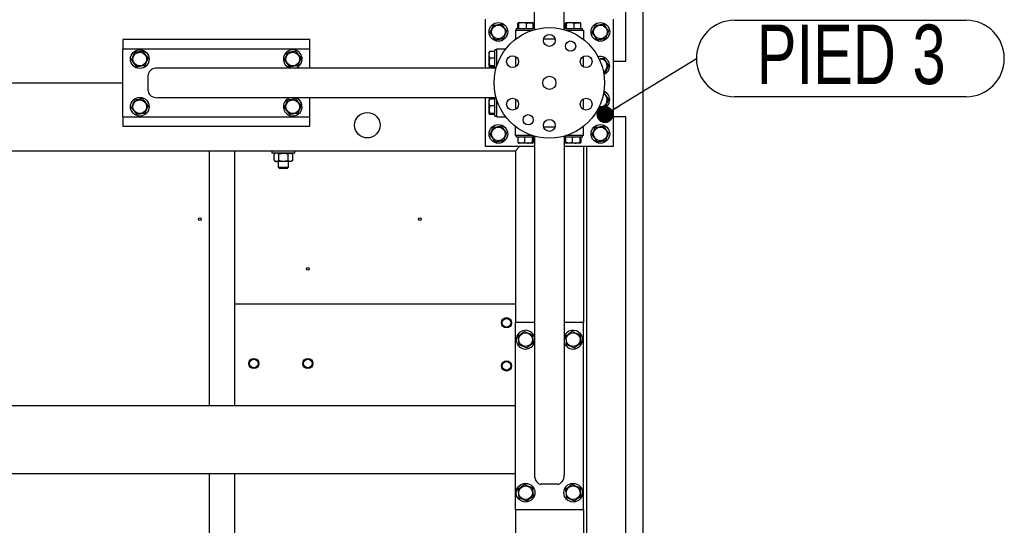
# Model space of a CAD drawing. Header units: millimetres. Extents: x 5 to 589, y 5 to 415.
# Tile 19 of 68: x 359 to 417, y 79 to 109. Entities that reach past the tile are written whole.
import ezdxf

# ---------------------------------------------------------------- set-up
doc = ezdxf.new("R2010")
doc.units = ezdxf.units.MM
doc.layers.add('NOTES', color=6, linetype='Continuous')
doc.layers.add('TRAIT-FORT', color=4, linetype='Continuous', lineweight=25)
doc.styles.add('SLDTEXTSTYLE0', font='TXT', dxfattribs={"width": 0.75})
doc.dimstyles.new('SLDDIMSTYLE4', dxfattribs={"dimtxt": 0.18, "dimasz": 1, "dimexe": 0, "dimexo": 0.0625, "dimgap": 0, "dimtad": 0, "dimtih": 1, "dimtoh": 1, "dimdec": 0, "dimrnd": 1e-09, "dimzin": 0, "dimdsep": 46, "dimtxsty": 'Standard', "dimblk1": 'DOT', "dimblk2": 'DOT', "dimsah": 1, "dimcen": 0.09, "dimadec": 0, "dimazin": 0, "dimtfac": 1, "dimtdec": 0, "dimtofl": 0, "dimtmove": 0, "dimatfit": 3, "dimldrblk": 'DOT', "dimfxl": 1, "dimfrac": 2, "dimtolj": 1, "dimtzin": 0, "dimarcsym": 0})

# ---------------------------------------------------------------- blocks, each defined once
blk = doc.blocks.new('SW_NOTE_4')
at = {"layer": 'NOTES', "color": 0}
for p, q in [((2.248, 2.248), (15.872, 2.248)), ((15.872, -2.248), (2.248, -2.248))]:
    blk.add_line(p, q, dxfattribs=at)
for centre, start, end in [((2.248, 0), 90, 270), ((15.872, 0), 270, 90)]:
    blk.add_arc(centre, 2.248, start, end, dxfattribs=at)
at = {"layer": 'NOTES', "color": 0, "insert": (9.109, 1.994), "char_height": 3.5, "attachment_point": 2, "style": 'SLDTEXTSTYLE0'}
blk.add_mtext('PIED 3', dxfattribs=at)
blk = doc.blocks.new('_Dot')
at = {"color": 0, "linetype": 'ByBlock', "lineweight": -2}
blk.add_line((-0.5, 0), (-1, 0), dxfattribs=at)
at = {"color": 0, "linetype": 'ByBlock', "const_width": 0.5}
blk.add_lwpolyline([(-0.25, 0, 1), (0.25, 0, 1)], format="xyb", close=True, dxfattribs=at)

msp = doc.modelspace()

# ---------------------------------------------------------------- linework, layer by layer
at = {"layer": 'TRAIT-FORT', "color": 4, "linetype": 'Continuous', "lineweight": 25}
for p, q in [((395.42, 200.426), (395.42, 49.927)), ((394.42, 106.177), (394.42, 151.177)), ((389.045, 108.127), (389.045, 127.991)), ((390.795, 108.127), (390.795, 127.991)), ((386.17, 105.802), (386.17, 108.677)), ((388.068, 108.127), (388.068, 108.426)), ((388.116, 108.477), (388.091, 108.462)), ((388.116, 108.477), (388.923, 108.477)), ((388.128, 108.127), (388.128, 108.426)), ((388.58, 108.127), (388.58, 108.426)), ((388.948, 108.462), (388.923, 108.477)), ((388.972, 108.127), (388.972, 108.426)), ((390.868, 108.127), (390.868, 108.426)), ((390.916, 108.477), (390.891, 108.462)), ((390.916, 108.477), (391.723, 108.477)), ((390.928, 108.127), (390.928, 108.426)), ((391.38, 108.127), (391.38, 108.426)), ((391.748, 108.462), (391.723, 108.477)), ((391.772, 108.127), (391.772, 108.426)), ((393.67, 108.677), (393.67, 101.177)), ((387.92, 108.027), (387.92, 107.527)), ((387.92, 108.027), (388.944, 108.027)), ((387.97, 108.127), (387.97, 108.027)), ((387.97, 108.127), (389.07, 108.127)), ((389.07, 108.063), (389.07, 108.127)), ((390.77, 108.127), (390.77, 108.063)), ((390.77, 108.127), (391.87, 108.127)), ((390.896, 108.027), (391.92, 108.027)), ((391.87, 108.027), (391.87, 108.127)), ((391.92, 108.027), (391.92, 107.527)), ((364.82, 107.477), (364.82, 106.927)), ((375.82, 107.477), (364.82, 107.477)), ((375.82, 106.927), (375.82, 107.477)), ((387.92, 107.527), (387.97, 107.527)), ((387.92, 107.527), (387.92, 107.488)), ((389.584, 107.527), (390.255, 107.527)), ((391.87, 107.527), (391.92, 107.527)), ((391.92, 107.527), (391.92, 107.488)), ((364.82, 102.927), (364.82, 106.927)), ((364.82, 106.927), (375.82, 106.927)), ((375.82, 105.802), (375.82, 106.927)), ((386.384, 106.755), (386.37, 106.73)), ((386.37, 105.923), (386.37, 106.73)), ((386.72, 106.779), (386.42, 106.779)), ((386.82, 106.877), (386.72, 106.877)), ((386.72, 105.777), (386.72, 106.877)), ((386.82, 106.927), (387.32, 106.927)), ((386.82, 105.903), (386.82, 106.927)), ((387.32, 106.877), (387.32, 106.927)), ((387.32, 106.927), (387.358, 106.927)), ((386.72, 106.387), (386.42, 106.387)), ((387.92, 106.485), (387.92, 105.868)), ((391.92, 105.868), (391.92, 106.485)), ((392.87, 106.327), (392.847, 106.324)), ((394.295, 106.177), (393.67, 106.177)), ((394.42, 106.177), (394.295, 106.177)), ((386.72, 105.802), (366.855, 105.802)), ((374.609, 105.818), (374.656, 105.802)), ((386.37, 105.923), (386.384, 105.898)), ((386.72, 105.935), (386.42, 105.935)), ((386.72, 105.874), (386.42, 105.874)), ((386.433, 105.866), (386.436, 105.874)), ((386.433, 105.866), (386.481, 105.802)), ((386.72, 105.777), (386.783, 105.777)), ((332.02, 104.927), (364.82, 104.927)), ((366.32, 104.452), (366.32, 105.402)), ((386.72, 104.052), (366.855, 104.052)), ((375.82, 102.927), (375.82, 104.052)), ((386.17, 101.177), (386.17, 104.052)), ((386.384, 103.955), (386.37, 103.93)), ((386.37, 103.123), (386.37, 103.93)), ((386.72, 103.979), (386.42, 103.979)), ((386.783, 104.077), (386.72, 104.077)), ((386.72, 102.977), (386.72, 104.077)), ((386.82, 102.927), (386.82, 103.951)), ((387.92, 103.985), (387.92, 103.368)), ((391.92, 103.368), (391.92, 103.985)), ((386.72, 103.587), (386.42, 103.587)), ((386.72, 103.135), (386.42, 103.135)), ((364.82, 102.927), (364.82, 102.377)), ((364.82, 102.927), (375.82, 102.927)), ((375.82, 102.377), (375.82, 102.927)), ((386.37, 103.123), (386.384, 103.098)), ((386.72, 103.074), (386.42, 103.074)), ((386.72, 102.977), (386.82, 102.977)), ((386.82, 102.927), (387.32, 102.927)), ((387.32, 102.927), (387.32, 102.977)), ((387.32, 102.927), (387.358, 102.927)), ((394.295, 102.927), (393.67, 102.927)), ((394.42, 102.927), (394.295, 102.927)), ((394.42, 52.927), (394.42, 102.927)), ((364.82, 102.377), (375.82, 102.377)), ((387.92, 102.327), (387.92, 102.365)), ((387.97, 102.327), (387.92, 102.327)), ((387.92, 101.827), (387.92, 102.327)), ((390.255, 102.327), (389.584, 102.327)), ((391.92, 102.327), (391.87, 102.327)), ((391.92, 102.327), (391.92, 102.365)), ((391.92, 101.827), (391.92, 102.327)), ((388.944, 101.827), (387.92, 101.827)), ((387.97, 101.827), (387.97, 101.727)), ((389.07, 101.727), (387.97, 101.727)), ((388.068, 101.727), (388.068, 101.427)), ((388.091, 101.391), (388.116, 101.377)), ((388.459, 101.727), (388.459, 101.427)), ((388.911, 101.727), (388.911, 101.427)), ((388.923, 101.377), (388.948, 101.391)), ((388.972, 101.727), (388.972, 101.427)), ((389.045, 101.727), (389.045, 81.862)), ((389.07, 101.727), (389.07, 101.79)), ((390.77, 101.79), (390.77, 101.727)), ((391.87, 101.727), (390.77, 101.727)), ((390.795, 101.727), (390.795, 81.862)), ((390.868, 101.727), (390.868, 101.427)), ((390.891, 101.391), (390.916, 101.377)), ((391.92, 101.827), (390.896, 101.827)), ((391.259, 101.727), (391.259, 101.427)), ((391.711, 101.727), (391.711, 101.427)), ((391.723, 101.377), (391.748, 101.391)), ((391.772, 101.727), (391.772, 101.427)), ((391.87, 101.727), (391.87, 101.827)), ((308.92, 100.927), (387.92, 100.927)), ((369.92, 85.927), (369.92, 100.927)), ((371.42, 85.927), (371.42, 100.927)), ((373.595, 100.927), (373.595, 100.802)), ((374.945, 100.802), (374.945, 100.927)), ((389.045, 101.177), (386.17, 101.177)), ((387.92, 100.927), (388.17, 101.177)), ((388.17, 101.177), (387.92, 100.927)), ((387.92, 100.927), (387.92, 90.827)), ((388.923, 101.377), (388.116, 101.377)), ((393.67, 101.177), (390.795, 101.177)), ((391.723, 101.377), (390.916, 101.377)), ((391.92, 101.177), (391.92, 90.827)), ((392.12, 52.927), (392.12, 101.177)), ((374.945, 100.802), (373.595, 100.802)), ((373.795, 100.802), (373.721, 100.728)), ((373.721, 100.375), (373.721, 100.728)), ((373.721, 100.375), (373.795, 100.302)), ((373.858, 100.302), (373.795, 100.302)), ((374.27, 100.302), (373.858, 100.302)), ((373.97, 100.302), (373.97, 99.977)), ((373.995, 100.375), (373.995, 100.728)), ((374.681, 100.302), (374.27, 100.302)), ((374.544, 100.375), (374.544, 100.728)), ((374.57, 99.977), (374.57, 100.302)), ((374.745, 100.302), (374.681, 100.302)), ((374.818, 100.728), (374.745, 100.802)), ((374.745, 100.302), (374.818, 100.375)), ((374.818, 100.375), (374.818, 100.728)), ((373.97, 99.977), (374.045, 99.902)), ((373.97, 99.977), (374.57, 99.977)), ((374.495, 99.902), (374.045, 99.902)), ((374.495, 99.902), (374.57, 99.977)), ((371.42, 91.927), (387.92, 91.927)), ((389.045, 90.827), (387.92, 90.827)), ((387.92, 79.827), (387.92, 90.827)), ((391.92, 90.827), (390.795, 90.827)), ((391.92, 79.827), (391.92, 90.827)), ((389.028, 89.616), (389.045, 89.663)), ((387.92, 85.927), (308.92, 85.927)), ((387.92, 81.927), (308.92, 81.927)), ((369.92, 54.927), (369.92, 81.927)), ((371.42, 54.927), (371.42, 81.927)), ((390.395, 81.327), (389.445, 81.327)), ((387.92, 79.827), (387.92, 56.677)), ((391.92, 79.827), (387.92, 79.827)), ((391.92, 79.827), (391.92, 56.677))]:
    msp.add_line(p, q, dxfattribs=at)
at = {"layer": 'TRAIT-FORT', "color": 4, "linetype": 'Continuous', "lineweight": 25, "flags": 128}
for points in [[(388.972, 108.222), (389.012, 108.212), (389.045, 108.199)], [(390.795, 108.199), (390.863, 108.221), (390.868, 108.222)], [(386.519, 105.874), (386.526, 105.835), (386.536, 105.802)], [(386.384, 104.052), (386.377, 104.019), (386.37, 103.93)], [(386.536, 104.052), (386.523, 104.003), (386.519, 103.979)], [(389.045, 101.654), (389.012, 101.641), (388.972, 101.631)], [(390.868, 101.631), (390.863, 101.632), (390.795, 101.654)]]:
    msp.add_lwpolyline(points, dxfattribs=at)
at = {"layer": 'TRAIT-FORT', "color": 4, "linetype": 'Continuous', "lineweight": 25}
for centre, radius in [((386.92, 107.927), 0.55), ((392.92, 107.927), 0.55), ((386.92, 107.927), 0.404), ((389.92, 104.927), 3.25), ((389.92, 107.427), 0.35), ((392.92, 107.927), 0.404), ((391.17, 107.092), 0.3), ((365.82, 106.327), 0.55), ((365.82, 106.327), 0.404), ((374.82, 106.327), 0.404), ((387.755, 106.177), 0.35), ((392.085, 106.177), 0.35), ((389.92, 104.927), 0.389), ((365.82, 103.527), 0.55), ((365.82, 103.527), 0.404), ((374.82, 103.527), 0.404), ((387.755, 103.677), 0.35), ((392.085, 103.677), 0.35), ((379.208, 102.439), 0.75), ((388.67, 102.761), 0.3), ((389.92, 102.427), 0.35), ((386.92, 101.927), 0.55), ((386.92, 101.927), 0.404), ((392.92, 101.927), 0.55), ((392.92, 101.927), 0.404), ((369.349, 96.916), 0.0825), ((382.301, 96.916), 0.0825), ((375.703, 93.993), 0.0825), ((387.401, 90.821), 0.3), ((387.401, 90.821), 0.252), ((388.52, 89.827), 0.404), ((391.32, 89.827), 0.404), ((372.533, 88.423), 0.3), ((372.533, 88.423), 0.252), ((375.708, 88.423), 0.3), ((375.708, 88.423), 0.252), ((387.401, 88.281), 0.3), ((387.401, 88.281), 0.253), ((388.52, 80.827), 0.55), ((388.52, 80.827), 0.404), ((391.32, 80.827), 0.55), ((391.32, 80.827), 0.404)]:
    msp.add_circle(centre, radius, dxfattribs=at)
for centre, radius, start, end in [((374.82, 106.327), 0.55, 287.34144, 247.47733), ((392.92, 105.927), 0.55, 67.47733, 104.08554), ((392.92, 105.927), 0.404, 297.31697, 97.09378), ((392.92, 105.927), 0.55, 292.00557, 67.47733), ((386.92, 105.927), 0.55, 180.39299, 193.13656), ((392.92, 103.927), 0.55, 255.14779, 67.47733), ((392.92, 103.927), 0.404, 259.55126, 63.5676), ((374.82, 103.527), 0.55, 107.34144, 247.47733), ((374.82, 103.527), 0.55, 247.47733, 72.65856), ((388.52, 89.827), 0.55, 17.34144, 337.47733), ((391.32, 89.827), 0.55, 337.47733, 162.65856), ((391.32, 89.827), 0.55, 197.34144, 337.47733)]:
    msp.add_arc(centre, radius, start, end, dxfattribs=at)
for centre, major_axis, start_param, end_param in [((366.855, 105.402), (-0.536, 0), 4.712389, 6.283185), ((366.855, 104.452), (-0.536, 0), 0, 1.570796), ((389.445, 81.862), (0, -0.536), 4.712389, 6.283185), ((390.395, 81.862), (0, -0.536), 0, 1.570796)]:
    msp.add_ellipse(centre, major_axis=major_axis, ratio=0.746513, start_param=start_param, end_param=end_param, dxfattribs=at)
for points, knots in [([(386.624, 108.318), (386.686, 108.326), (386.788, 108.338), (386.937, 108.357), (387.037, 108.369), (387.094, 108.377), (387.111, 108.379)], [0, 0, 0, 0, 0.385549, 0.637642, 0.896546, 1, 1, 1, 1]), ([(387.407, 107.987), (387.381, 108.021), (387.329, 108.09), (387.252, 108.192), (387.178, 108.289), (387.133, 108.348), (387.111, 108.379)], [0, 0, 0, 0, 0.264605, 0.534948, 0.765343, 1, 1, 1, 1]), ([(388.128, 108.426), (388.12, 108.442), (388.108, 108.467), (388.089, 108.464), (388.077, 108.447), (388.07, 108.431), (388.068, 108.426)], [0, 0, 0, 0, 0.3855495, 0.6376419, 0.8965462, 1, 1, 1, 1]), ([(388.58, 108.426), (388.541, 108.437), (388.462, 108.459), (388.344, 108.468), (388.232, 108.456), (388.163, 108.436), (388.128, 108.426)], [0, 0, 0, 0, 0.264605, 0.534948, 0.765343, 1, 1, 1, 1]), ([(388.58, 108.426), (388.614, 108.437), (388.683, 108.459), (388.785, 108.468), (388.882, 108.456), (388.942, 108.436), (388.972, 108.426)], [0, 0, 0, 0, 0.264605, 0.534948, 0.765343, 1, 1, 1, 1]), ([(388.972, 108.426), (388.968, 108.434), (388.96, 108.45), (388.952, 108.462), (388.948, 108.462), (388.948, 108.462)], [0, 0, 0, 0, 0.486412, 0.977521, 1, 1, 1, 1]), ([(390.928, 108.426), (390.92, 108.442), (390.908, 108.467), (390.889, 108.464), (390.877, 108.447), (390.87, 108.431), (390.868, 108.426)], [0, 0, 0, 0, 0.3855495, 0.6376419, 0.8965462, 1, 1, 1, 1]), ([(391.38, 108.426), (391.341, 108.437), (391.262, 108.459), (391.144, 108.468), (391.032, 108.456), (390.963, 108.436), (390.928, 108.426)], [0, 0, 0, 0, 0.264605, 0.534948, 0.765343, 1, 1, 1, 1]), ([(391.38, 108.426), (391.414, 108.437), (391.483, 108.459), (391.585, 108.468), (391.682, 108.456), (391.742, 108.436), (391.772, 108.426)], [0, 0, 0, 0, 0.264605, 0.534948, 0.765343, 1, 1, 1, 1]), ([(391.772, 108.426), (391.768, 108.434), (391.76, 108.45), (391.752, 108.462), (391.748, 108.462), (391.748, 108.462)], [0, 0, 0, 0, 0.486412, 0.977521, 1, 1, 1, 1]), ([(392.624, 108.318), (392.686, 108.326), (392.788, 108.338), (392.937, 108.357), (393.037, 108.369), (393.094, 108.377), (393.111, 108.379)], [0, 0, 0, 0, 0.385549, 0.637642, 0.896546, 1, 1, 1, 1]), ([(393.407, 107.987), (393.381, 108.021), (393.329, 108.09), (393.252, 108.192), (393.178, 108.289), (393.133, 108.348), (393.111, 108.379)], [0, 0, 0, 0, 0.264605, 0.534948, 0.765343, 1, 1, 1, 1]), ([(386.433, 107.866), (386.449, 107.905), (386.483, 107.984), (386.532, 108.102), (386.58, 108.214), (386.609, 108.283), (386.624, 108.318)], [0, 0, 0, 0, 0.2646049, 0.5349477, 0.7653431, 1, 1, 1, 1]), ([(386.433, 107.866), (386.458, 107.832), (386.51, 107.763), (386.587, 107.662), (386.661, 107.564), (386.706, 107.505), (386.729, 107.474)], [0, 0, 0, 0, 0.2646049, 0.5349477, 0.7653431, 1, 1, 1, 1]), ([(387.407, 107.987), (387.39, 107.948), (387.357, 107.869), (387.307, 107.751), (387.259, 107.639), (387.23, 107.57), (387.216, 107.535)], [0, 0, 0, 0, 0.264605, 0.534948, 0.765343, 1, 1, 1, 1]), ([(392.433, 107.866), (392.449, 107.905), (392.483, 107.984), (392.532, 108.102), (392.58, 108.214), (392.609, 108.283), (392.624, 108.318)], [0, 0, 0, 0, 0.2646049, 0.5349477, 0.7653431, 1, 1, 1, 1]), ([(392.433, 107.866), (392.458, 107.832), (392.51, 107.763), (392.587, 107.662), (392.661, 107.564), (392.706, 107.505), (392.729, 107.474)], [0, 0, 0, 0, 0.2646049, 0.5349477, 0.7653431, 1, 1, 1, 1]), ([(393.407, 107.987), (393.39, 107.948), (393.357, 107.869), (393.307, 107.751), (393.259, 107.639), (393.23, 107.57), (393.216, 107.535)], [0, 0, 0, 0, 0.264605, 0.534948, 0.765343, 1, 1, 1, 1]), ([(386.729, 107.474), (386.759, 107.478), (386.821, 107.486), (386.925, 107.499), (387.042, 107.513), (387.142, 107.526), (387.199, 107.533), (387.216, 107.535)], [0, 0, 0, 0, 0.192004, 0.385862, 0.637826, 0.896599, 1, 1, 1, 1]), ([(392.729, 107.474), (392.759, 107.478), (392.821, 107.486), (392.925, 107.499), (393.042, 107.513), (393.142, 107.526), (393.199, 107.533), (393.216, 107.535)], [0, 0, 0, 0, 0.192004, 0.385862, 0.637826, 0.896599, 1, 1, 1, 1]), ([(365.333, 106.266), (365.349, 106.305), (365.383, 106.384), (365.432, 106.502), (365.48, 106.614), (365.509, 106.683), (365.524, 106.718)], [0, 0, 0, 0, 0.264605, 0.534948, 0.765343, 1, 1, 1, 1]), ([(366.011, 106.779), (365.98, 106.775), (365.919, 106.767), (365.814, 106.754), (365.698, 106.74), (365.598, 106.727), (365.54, 106.72), (365.524, 106.718)], [0, 0, 0, 0, 0.192004, 0.385862, 0.637826, 0.896599, 1, 1, 1, 1]), ([(366.307, 106.387), (366.281, 106.421), (366.229, 106.49), (366.152, 106.592), (366.078, 106.689), (366.033, 106.748), (366.011, 106.779)], [0, 0, 0, 0, 0.2646049, 0.5349477, 0.7653431, 1, 1, 1, 1]), ([(374.333, 106.266), (374.349, 106.305), (374.383, 106.384), (374.432, 106.502), (374.48, 106.614), (374.509, 106.683), (374.524, 106.718)], [0, 0, 0, 0, 0.264605, 0.534948, 0.765343, 1, 1, 1, 1]), ([(375.011, 106.779), (374.98, 106.775), (374.919, 106.767), (374.814, 106.754), (374.698, 106.74), (374.598, 106.727), (374.54, 106.72), (374.524, 106.718)], [0, 0, 0, 0, 0.192004, 0.385862, 0.637826, 0.896599, 1, 1, 1, 1]), ([(375.307, 106.387), (375.281, 106.421), (375.229, 106.49), (375.152, 106.592), (375.078, 106.689), (375.033, 106.748), (375.011, 106.779)], [0, 0, 0, 0, 0.2646049, 0.5349477, 0.7653431, 1, 1, 1, 1]), ([(386.42, 106.387), (386.409, 106.421), (386.387, 106.49), (386.379, 106.592), (386.391, 106.689), (386.41, 106.748), (386.42, 106.779)], [0, 0, 0, 0, 0.264605, 0.534948, 0.765343, 1, 1, 1, 1]), ([(386.42, 106.779), (386.412, 106.775), (386.396, 106.767), (386.384, 106.759), (386.384, 106.755), (386.384, 106.755)], [0, 0, 0, 0, 0.486412, 0.977521, 1, 1, 1, 1]), ([(365.333, 106.266), (365.358, 106.232), (365.41, 106.163), (365.487, 106.062), (365.561, 105.964), (365.606, 105.905), (365.629, 105.874)], [0, 0, 0, 0, 0.264605, 0.534948, 0.765343, 1, 1, 1, 1]), ([(366.307, 106.387), (366.29, 106.348), (366.257, 106.269), (366.207, 106.151), (366.159, 106.039), (366.13, 105.97), (366.116, 105.935)], [0, 0, 0, 0, 0.2646049, 0.5349477, 0.7653431, 1, 1, 1, 1]), ([(374.333, 106.266), (374.358, 106.232), (374.41, 106.163), (374.487, 106.062), (374.561, 105.964), (374.606, 105.905), (374.629, 105.874)], [0, 0, 0, 0, 0.264605, 0.534948, 0.765343, 1, 1, 1, 1]), ([(375.307, 106.387), (375.29, 106.348), (375.257, 106.269), (375.207, 106.151), (375.159, 106.039), (375.13, 105.97), (375.116, 105.935)], [0, 0, 0, 0, 0.2646049, 0.5349477, 0.7653431, 1, 1, 1, 1]), ([(386.42, 106.387), (386.409, 106.348), (386.387, 106.269), (386.379, 106.151), (386.391, 106.039), (386.41, 105.97), (386.42, 105.935)], [0, 0, 0, 0, 0.264605, 0.534948, 0.765343, 1, 1, 1, 1]), ([(392.837, 106.345), (392.87, 106.349), (392.945, 106.358), (393.037, 106.369), (393.094, 106.377), (393.111, 106.379)], [0, 0, 0, 0, 0.353571, 0.815444, 1, 1, 1, 1]), ([(393.407, 105.987), (393.381, 106.021), (393.329, 106.09), (393.252, 106.192), (393.178, 106.289), (393.133, 106.348), (393.111, 106.379)], [0, 0, 0, 0, 0.264605, 0.534948, 0.765343, 1, 1, 1, 1]), ([(366.116, 105.935), (366.054, 105.927), (365.951, 105.915), (365.803, 105.896), (365.703, 105.884), (365.645, 105.877), (365.629, 105.874)], [0, 0, 0, 0, 0.385549, 0.637642, 0.896546, 1, 1, 1, 1]), ([(375.116, 105.935), (375.054, 105.927), (374.951, 105.915), (374.803, 105.896), (374.703, 105.884), (374.645, 105.877), (374.629, 105.874)], [0, 0, 0, 0, 0.385549, 0.637642, 0.896546, 1, 1, 1, 1]), ([(386.42, 105.935), (386.405, 105.927), (386.38, 105.915), (386.382, 105.896), (386.399, 105.884), (386.415, 105.877), (386.42, 105.874)], [0, 0, 0, 0, 0.385549, 0.637642, 0.896546, 1, 1, 1, 1]), ([(393.113, 105.522), (393.131, 105.525), (393.166, 105.529), (393.199, 105.533), (393.216, 105.535)], [0, 0, 0, 0, 0.513375, 1, 1, 1, 1]), ([(393.407, 105.987), (393.39, 105.948), (393.357, 105.869), (393.307, 105.751), (393.259, 105.639), (393.23, 105.57), (393.216, 105.535)], [0, 0, 0, 0, 0.264605, 0.534948, 0.765343, 1, 1, 1, 1]), ([(393.407, 103.987), (393.381, 104.021), (393.329, 104.09), (393.252, 104.192), (393.178, 104.289), (393.133, 104.348), (393.111, 104.379)], [0, 0, 0, 0, 0.264605, 0.534948, 0.765343, 1, 1, 1, 1]), ([(365.333, 103.466), (365.349, 103.505), (365.383, 103.584), (365.432, 103.702), (365.48, 103.814), (365.509, 103.883), (365.524, 103.918)], [0, 0, 0, 0, 0.264605, 0.534948, 0.765343, 1, 1, 1, 1]), ([(366.011, 103.979), (365.98, 103.975), (365.919, 103.967), (365.814, 103.954), (365.698, 103.94), (365.598, 103.927), (365.54, 103.92), (365.524, 103.918)], [0, 0, 0, 0, 0.192004, 0.385862, 0.637826, 0.896599, 1, 1, 1, 1]), ([(366.307, 103.587), (366.281, 103.621), (366.229, 103.69), (366.152, 103.792), (366.078, 103.889), (366.033, 103.948), (366.011, 103.979)], [0, 0, 0, 0, 0.2646049, 0.5349477, 0.7653431, 1, 1, 1, 1]), ([(374.333, 103.466), (374.349, 103.505), (374.383, 103.584), (374.432, 103.702), (374.48, 103.814), (374.509, 103.883), (374.524, 103.918)], [0, 0, 0, 0, 0.264605, 0.534948, 0.765343, 1, 1, 1, 1]), ([(375.011, 103.979), (374.98, 103.975), (374.919, 103.967), (374.814, 103.954), (374.698, 103.94), (374.598, 103.927), (374.54, 103.92), (374.524, 103.918)], [0, 0, 0, 0, 0.192004, 0.385862, 0.637826, 0.896599, 1, 1, 1, 1]), ([(375.307, 103.587), (375.281, 103.621), (375.229, 103.69), (375.152, 103.792), (375.078, 103.889), (375.033, 103.948), (375.011, 103.979)], [0, 0, 0, 0, 0.2646049, 0.5349477, 0.7653431, 1, 1, 1, 1]), ([(386.42, 103.587), (386.409, 103.621), (386.387, 103.69), (386.379, 103.792), (386.391, 103.889), (386.41, 103.948), (386.42, 103.979)], [0, 0, 0, 0, 0.264605, 0.534948, 0.765343, 1, 1, 1, 1]), ([(386.42, 103.979), (386.412, 103.975), (386.396, 103.967), (386.384, 103.959), (386.384, 103.955), (386.384, 103.955)], [0, 0, 0, 0, 0.486412, 0.977521, 1, 1, 1, 1]), ([(386.48, 103.979), (386.481, 103.981), (386.491, 104.004), (386.501, 104.029), (386.511, 104.052)], [0, 0, 0, 0, 0.080348, 1, 1, 1, 1]), ([(393.407, 103.987), (393.39, 103.948), (393.357, 103.869), (393.307, 103.751), (393.259, 103.639), (393.23, 103.57), (393.216, 103.535)], [0, 0, 0, 0, 0.264605, 0.534948, 0.765343, 1, 1, 1, 1]), ([(365.333, 103.466), (365.358, 103.432), (365.41, 103.363), (365.487, 103.262), (365.561, 103.164), (365.606, 103.105), (365.629, 103.074)], [0, 0, 0, 0, 0.264605, 0.534948, 0.765343, 1, 1, 1, 1]), ([(366.116, 103.135), (366.054, 103.127), (365.951, 103.115), (365.803, 103.096), (365.703, 103.084), (365.645, 103.077), (365.629, 103.074)], [0, 0, 0, 0, 0.385549, 0.637642, 0.896546, 1, 1, 1, 1]), ([(366.307, 103.587), (366.29, 103.548), (366.257, 103.469), (366.207, 103.351), (366.159, 103.239), (366.13, 103.17), (366.116, 103.135)], [0, 0, 0, 0, 0.2646049, 0.5349477, 0.7653431, 1, 1, 1, 1]), ([(374.333, 103.466), (374.358, 103.432), (374.41, 103.363), (374.487, 103.262), (374.561, 103.164), (374.606, 103.105), (374.629, 103.074)], [0, 0, 0, 0, 0.264605, 0.534948, 0.765343, 1, 1, 1, 1]), ([(375.116, 103.135), (375.054, 103.127), (374.951, 103.115), (374.803, 103.096), (374.703, 103.084), (374.645, 103.077), (374.629, 103.074)], [0, 0, 0, 0, 0.385549, 0.637642, 0.896546, 1, 1, 1, 1]), ([(375.307, 103.587), (375.29, 103.548), (375.257, 103.469), (375.207, 103.351), (375.159, 103.239), (375.13, 103.17), (375.116, 103.135)], [0, 0, 0, 0, 0.2646049, 0.5349477, 0.7653431, 1, 1, 1, 1]), ([(386.42, 103.587), (386.409, 103.548), (386.387, 103.469), (386.379, 103.351), (386.391, 103.239), (386.41, 103.17), (386.42, 103.135)], [0, 0, 0, 0, 0.264605, 0.534948, 0.765343, 1, 1, 1, 1]), ([(386.42, 103.135), (386.405, 103.127), (386.38, 103.115), (386.382, 103.096), (386.399, 103.084), (386.415, 103.077), (386.42, 103.074)], [0, 0, 0, 0, 0.385549, 0.637642, 0.896546, 1, 1, 1, 1]), ([(392.823, 103.486), (392.854, 103.49), (392.926, 103.499), (393.042, 103.513), (393.142, 103.526), (393.199, 103.533), (393.216, 103.535)], [0, 0, 0, 0, 0.234722, 0.548695, 0.871152, 1, 1, 1, 1]), ([(386.433, 101.866), (386.449, 101.905), (386.483, 101.984), (386.532, 102.102), (386.58, 102.214), (386.609, 102.283), (386.624, 102.318)], [0, 0, 0, 0, 0.2646049, 0.5349477, 0.7653431, 1, 1, 1, 1]), ([(386.624, 102.318), (386.686, 102.326), (386.788, 102.338), (386.937, 102.357), (387.037, 102.369), (387.094, 102.377), (387.111, 102.379)], [0, 0, 0, 0, 0.385549, 0.637642, 0.896546, 1, 1, 1, 1]), ([(387.407, 101.987), (387.381, 102.021), (387.329, 102.09), (387.252, 102.192), (387.178, 102.289), (387.133, 102.348), (387.111, 102.379)], [0, 0, 0, 0, 0.264605, 0.534948, 0.765343, 1, 1, 1, 1]), ([(387.407, 101.987), (387.39, 101.948), (387.357, 101.869), (387.307, 101.751), (387.259, 101.639), (387.23, 101.57), (387.216, 101.535)], [0, 0, 0, 0, 0.264605, 0.534948, 0.765343, 1, 1, 1, 1]), ([(392.433, 101.866), (392.449, 101.905), (392.483, 101.984), (392.532, 102.102), (392.58, 102.214), (392.609, 102.283), (392.624, 102.318)], [0, 0, 0, 0, 0.2646049, 0.5349477, 0.7653431, 1, 1, 1, 1]), ([(392.624, 102.318), (392.686, 102.326), (392.788, 102.338), (392.937, 102.357), (393.037, 102.369), (393.094, 102.377), (393.111, 102.379)], [0, 0, 0, 0, 0.385549, 0.637642, 0.896546, 1, 1, 1, 1]), ([(393.407, 101.987), (393.381, 102.021), (393.329, 102.09), (393.252, 102.192), (393.178, 102.289), (393.133, 102.348), (393.111, 102.379)], [0, 0, 0, 0, 0.264605, 0.534948, 0.765343, 1, 1, 1, 1]), ([(393.407, 101.987), (393.39, 101.948), (393.357, 101.869), (393.307, 101.751), (393.259, 101.639), (393.23, 101.57), (393.216, 101.535)], [0, 0, 0, 0, 0.264605, 0.534948, 0.765343, 1, 1, 1, 1]), ([(386.433, 101.866), (386.458, 101.832), (386.51, 101.763), (386.587, 101.662), (386.661, 101.564), (386.706, 101.505), (386.729, 101.474)], [0, 0, 0, 0, 0.2646049, 0.5349477, 0.7653431, 1, 1, 1, 1]), ([(386.729, 101.474), (386.759, 101.478), (386.821, 101.486), (386.925, 101.499), (387.042, 101.513), (387.142, 101.526), (387.199, 101.533), (387.216, 101.535)], [0, 0, 0, 0, 0.192004, 0.385862, 0.637826, 0.896599, 1, 1, 1, 1]), ([(388.068, 101.427), (388.071, 101.419), (388.079, 101.403), (388.087, 101.391), (388.091, 101.391), (388.091, 101.391)], [0, 0, 0, 0, 0.486412, 0.977521, 1, 1, 1, 1]), ([(388.459, 101.427), (388.425, 101.416), (388.356, 101.394), (388.255, 101.386), (388.157, 101.397), (388.098, 101.417), (388.068, 101.427)], [0, 0, 0, 0, 0.264605, 0.534948, 0.765343, 1, 1, 1, 1]), ([(388.459, 101.427), (388.498, 101.416), (388.578, 101.394), (388.695, 101.386), (388.807, 101.397), (388.876, 101.417), (388.911, 101.427)], [0, 0, 0, 0, 0.264605, 0.534948, 0.765343, 1, 1, 1, 1]), ([(388.911, 101.427), (388.919, 101.412), (388.932, 101.386), (388.95, 101.389), (388.962, 101.406), (388.97, 101.422), (388.972, 101.427)], [0, 0, 0, 0, 0.385549, 0.637642, 0.896546, 1, 1, 1, 1]), ([(390.868, 101.427), (390.871, 101.419), (390.879, 101.403), (390.887, 101.391), (390.891, 101.391), (390.891, 101.391)], [0, 0, 0, 0, 0.486412, 0.977521, 1, 1, 1, 1]), ([(391.259, 101.427), (391.225, 101.416), (391.156, 101.394), (391.055, 101.386), (390.957, 101.397), (390.898, 101.417), (390.868, 101.427)], [0, 0, 0, 0, 0.264605, 0.534948, 0.765343, 1, 1, 1, 1]), ([(391.259, 101.427), (391.298, 101.416), (391.378, 101.394), (391.495, 101.386), (391.607, 101.397), (391.676, 101.417), (391.711, 101.427)], [0, 0, 0, 0, 0.264605, 0.534948, 0.765343, 1, 1, 1, 1]), ([(391.711, 101.427), (391.719, 101.412), (391.732, 101.386), (391.75, 101.389), (391.762, 101.406), (391.77, 101.422), (391.772, 101.427)], [0, 0, 0, 0, 0.385549, 0.637642, 0.896546, 1, 1, 1, 1]), ([(392.433, 101.866), (392.458, 101.832), (392.51, 101.763), (392.587, 101.662), (392.661, 101.564), (392.706, 101.505), (392.729, 101.474)], [0, 0, 0, 0, 0.2646049, 0.5349477, 0.7653431, 1, 1, 1, 1]), ([(392.729, 101.474), (392.759, 101.478), (392.821, 101.486), (392.925, 101.499), (393.042, 101.513), (393.142, 101.526), (393.199, 101.533), (393.216, 101.535)], [0, 0, 0, 0, 0.192004, 0.385862, 0.637826, 0.896599, 1, 1, 1, 1]), ([(373.858, 100.802), (373.834, 100.797), (373.786, 100.789), (373.743, 100.748), (373.721, 100.728)], [0, 0, 0, 0, 0.504, 1, 1, 1, 1]), ([(373.721, 100.375), (373.74, 100.358), (373.778, 100.323), (373.825, 100.303), (373.853, 100.302), (373.858, 100.302)], [0, 0, 0, 0, 0.432385, 0.879554, 1, 1, 1, 1]), ([(373.995, 100.728), (373.977, 100.745), (373.938, 100.78), (373.891, 100.8), (373.864, 100.801), (373.858, 100.802)], [0, 0, 0, 0, 0.432385, 0.879554, 1, 1, 1, 1]), ([(373.858, 100.302), (373.882, 100.306), (373.93, 100.314), (373.974, 100.355), (373.995, 100.375)], [0, 0, 0, 0, 0.504, 1, 1, 1, 1]), ([(373.995, 100.728), (374.027, 100.743), (374.087, 100.77), (374.179, 100.796), (374.239, 100.8), (374.27, 100.802)], [0, 0, 0, 0, 0.370457, 0.681018, 1, 1, 1, 1]), ([(374.27, 100.302), (374.24, 100.303), (374.18, 100.306), (374.105, 100.328), (374.043, 100.352), (374.011, 100.367), (373.995, 100.375)], [0, 0, 0, 0, 0.309932, 0.629427, 0.814308, 1, 1, 1, 1]), ([(374.27, 100.802), (374.274, 100.802), (374.312, 100.801), (374.385, 100.791), (374.472, 100.762), (374.523, 100.738), (374.544, 100.728)], [0, 0, 0, 0, 0.048369, 0.39933, 0.762965, 1, 1, 1, 1]), ([(374.544, 100.375), (374.523, 100.365), (374.473, 100.341), (374.386, 100.313), (374.313, 100.302), (374.274, 100.302), (374.27, 100.302)], [0, 0, 0, 0, 0.237039, 0.589019, 0.951631, 1, 1, 1, 1]), ([(374.544, 100.728), (374.563, 100.745), (374.601, 100.78), (374.648, 100.8), (374.675, 100.801), (374.681, 100.802)], [0, 0, 0, 0, 0.432385, 0.879554, 1, 1, 1, 1]), ([(374.681, 100.302), (374.657, 100.306), (374.609, 100.314), (374.565, 100.355), (374.544, 100.375)], [0, 0, 0, 0, 0.504, 1, 1, 1, 1]), ([(374.681, 100.802), (374.705, 100.797), (374.753, 100.789), (374.797, 100.748), (374.818, 100.728)], [0, 0, 0, 0, 0.504, 1, 1, 1, 1]), ([(374.818, 100.375), (374.809, 100.366), (374.79, 100.348), (374.761, 100.327), (374.73, 100.31), (374.706, 100.304), (374.69, 100.302), (374.684, 100.302), (374.681, 100.302)], [0, 0, 0, 0, 0.215513, 0.432218, 0.654444, 0.879671, 0.939796, 1, 1, 1, 1]), ([(388.459, 90.314), (388.425, 90.288), (388.356, 90.236), (388.255, 90.159), (388.157, 90.085), (388.098, 90.04), (388.068, 90.018)], [0, 0, 0, 0, 0.2646049, 0.5349477, 0.7653431, 1, 1, 1, 1]), ([(388.068, 90.018), (388.071, 89.987), (388.079, 89.926), (388.092, 89.821), (388.107, 89.705), (388.119, 89.604), (388.126, 89.547), (388.128, 89.531)], [0, 0, 0, 0, 0.192004, 0.385862, 0.637826, 0.896599, 1, 1, 1, 1]), ([(388.459, 90.314), (388.498, 90.297), (388.578, 90.263), (388.695, 90.214), (388.807, 90.166), (388.876, 90.137), (388.911, 90.123)], [0, 0, 0, 0, 0.264605, 0.534948, 0.765343, 1, 1, 1, 1]), ([(388.911, 90.123), (388.919, 90.061), (388.932, 89.958), (388.95, 89.809), (388.962, 89.709), (388.97, 89.652), (388.972, 89.636)], [0, 0, 0, 0, 0.385549, 0.637642, 0.896546, 1, 1, 1, 1]), ([(391.259, 90.314), (391.225, 90.288), (391.156, 90.236), (391.055, 90.159), (390.957, 90.085), (390.898, 90.04), (390.868, 90.018)], [0, 0, 0, 0, 0.2646049, 0.5349477, 0.7653431, 1, 1, 1, 1]), ([(390.868, 90.018), (390.871, 89.987), (390.879, 89.926), (390.892, 89.821), (390.907, 89.705), (390.919, 89.604), (390.926, 89.547), (390.928, 89.531)], [0, 0, 0, 0, 0.192004, 0.385862, 0.637826, 0.896599, 1, 1, 1, 1]), ([(391.259, 90.314), (391.298, 90.297), (391.378, 90.263), (391.495, 90.214), (391.607, 90.166), (391.676, 90.137), (391.711, 90.123)], [0, 0, 0, 0, 0.264605, 0.534948, 0.765343, 1, 1, 1, 1]), ([(391.711, 90.123), (391.719, 90.061), (391.732, 89.958), (391.75, 89.809), (391.762, 89.709), (391.77, 89.652), (391.772, 89.636)], [0, 0, 0, 0, 0.385549, 0.637642, 0.896546, 1, 1, 1, 1]), ([(388.58, 89.34), (388.541, 89.356), (388.462, 89.39), (388.344, 89.439), (388.232, 89.487), (388.163, 89.516), (388.128, 89.531)], [0, 0, 0, 0, 0.264605, 0.534948, 0.765343, 1, 1, 1, 1]), ([(388.58, 89.34), (388.614, 89.365), (388.683, 89.417), (388.785, 89.494), (388.882, 89.568), (388.942, 89.613), (388.972, 89.636)], [0, 0, 0, 0, 0.264605, 0.534948, 0.765343, 1, 1, 1, 1]), ([(391.38, 89.34), (391.341, 89.356), (391.262, 89.39), (391.144, 89.439), (391.032, 89.487), (390.963, 89.516), (390.928, 89.531)], [0, 0, 0, 0, 0.264605, 0.534948, 0.765343, 1, 1, 1, 1]), ([(391.38, 89.34), (391.414, 89.365), (391.483, 89.417), (391.585, 89.494), (391.682, 89.568), (391.742, 89.613), (391.772, 89.636)], [0, 0, 0, 0, 0.264605, 0.534948, 0.765343, 1, 1, 1, 1]), ([(388.459, 81.314), (388.425, 81.288), (388.356, 81.236), (388.255, 81.159), (388.157, 81.085), (388.098, 81.04), (388.068, 81.018)], [0, 0, 0, 0, 0.2646049, 0.5349477, 0.7653431, 1, 1, 1, 1]), ([(388.459, 81.314), (388.498, 81.297), (388.578, 81.263), (388.695, 81.214), (388.807, 81.166), (388.876, 81.137), (388.911, 81.123)], [0, 0, 0, 0, 0.264605, 0.534948, 0.765343, 1, 1, 1, 1]), ([(388.911, 81.123), (388.919, 81.061), (388.932, 80.958), (388.95, 80.809), (388.962, 80.709), (388.97, 80.652), (388.972, 80.636)], [0, 0, 0, 0, 0.385549, 0.637642, 0.896546, 1, 1, 1, 1]), ([(391.259, 81.314), (391.225, 81.288), (391.156, 81.236), (391.055, 81.159), (390.957, 81.085), (390.898, 81.04), (390.868, 81.018)], [0, 0, 0, 0, 0.2646049, 0.5349477, 0.7653431, 1, 1, 1, 1]), ([(391.259, 81.314), (391.298, 81.297), (391.378, 81.263), (391.495, 81.214), (391.607, 81.166), (391.676, 81.137), (391.711, 81.123)], [0, 0, 0, 0, 0.264605, 0.534948, 0.765343, 1, 1, 1, 1]), ([(391.711, 81.123), (391.719, 81.061), (391.732, 80.958), (391.75, 80.809), (391.762, 80.709), (391.77, 80.652), (391.772, 80.636)], [0, 0, 0, 0, 0.385549, 0.637642, 0.896546, 1, 1, 1, 1]), ([(388.068, 81.018), (388.071, 80.987), (388.079, 80.926), (388.092, 80.821), (388.107, 80.705), (388.119, 80.604), (388.126, 80.547), (388.128, 80.531)], [0, 0, 0, 0, 0.192004, 0.385862, 0.637826, 0.896599, 1, 1, 1, 1]), ([(388.58, 80.34), (388.614, 80.365), (388.683, 80.417), (388.785, 80.494), (388.882, 80.568), (388.942, 80.613), (388.972, 80.636)], [0, 0, 0, 0, 0.264605, 0.534948, 0.765343, 1, 1, 1, 1]), ([(390.868, 81.018), (390.871, 80.987), (390.879, 80.926), (390.892, 80.821), (390.907, 80.705), (390.919, 80.604), (390.926, 80.547), (390.928, 80.531)], [0, 0, 0, 0, 0.192004, 0.385862, 0.637826, 0.896599, 1, 1, 1, 1]), ([(391.38, 80.34), (391.414, 80.365), (391.483, 80.417), (391.585, 80.494), (391.682, 80.568), (391.742, 80.613), (391.772, 80.636)], [0, 0, 0, 0, 0.264605, 0.534948, 0.765343, 1, 1, 1, 1]), ([(388.58, 80.34), (388.541, 80.356), (388.462, 80.39), (388.344, 80.439), (388.232, 80.487), (388.163, 80.516), (388.128, 80.531)], [0, 0, 0, 0, 0.264605, 0.534948, 0.765343, 1, 1, 1, 1]), ([(391.38, 80.34), (391.341, 80.356), (391.262, 80.39), (391.144, 80.439), (391.032, 80.487), (390.963, 80.516), (390.928, 80.531)], [0, 0, 0, 0, 0.264605, 0.534948, 0.765343, 1, 1, 1, 1])]:
    msp.add_open_spline(points, degree=3, knots=knots, dxfattribs=at)

# ---------------------------------------------------------------- block references
at = {"layer": 'NOTES', "color": 211}
msp.add_blockref('SW_NOTE_4', (398.569, 106.362), dxfattribs=at)

# ---------------------------------------------------------------- leaders
msp.add_leader([(393.192, 103.065), (398.569, 106.362)], dimstyle='SLDDIMSTYLE4', dxfattribs=at)

doc.saveas('drawing.dxf')
